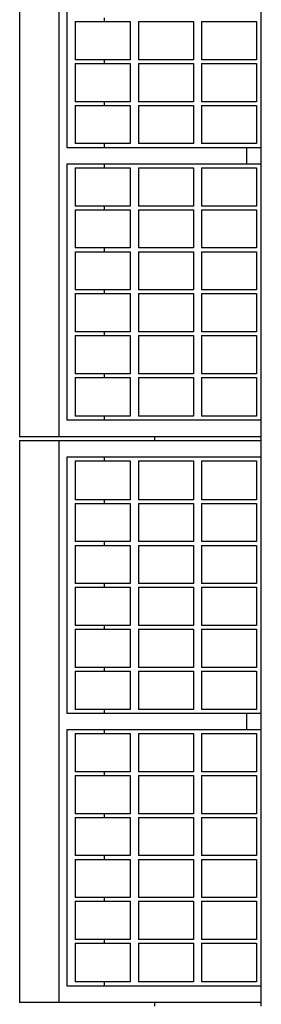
# Model space of a CAD drawing. Header units: inches. Extents: x 0 to 110, y 0 to 85.
# Tile 3 of 7: x 31.45 to 33.4, y 58.8 to 66.73. Entities that reach past the tile are written whole.
import ezdxf

# ---------------------------------------------------------------- set-up
doc = ezdxf.new("R2010")
doc.units = ezdxf.units.IN
doc.header["$LTSCALE"] = 6.05
doc.header["$MEASUREMENT"] = 0
for name, color, linetype in [('518353_WW_518353_22_BL4', 7, 'CONTINUOUS'), ('807_1830_10_1_SOLID1_BL102', 7, 'CONTINUOUS'), ('807_1830_10_1_SOLID1_BL63', 7, 'CONTINUOUS'), ('807_1830_11_1_SOLID1_BL40', 7, 'CONTINUOUS'), ('807_1830_11_1_SOLID1_BL78', 7, 'CONTINUOUS'), ('807_1830_12_1_SOLID1_BL100', 7, 'CONTINUOUS'), ('807_1830_12_1_SOLID1_BL61', 7, 'CONTINUOUS'), ('807_1830_13_1_SOLID1_BL55', 7, 'CONTINUOUS'), ('807_1830_13_1_SOLID1_BL94', 7, 'CONTINUOUS'), ('807_1830_14_1_SOLID1_BL69', 7, 'CONTINUOUS'), ('807_1830_15_1_SOLID1_BL47', 7, 'CONTINUOUS'), ('807_1830_15_1_SOLID1_BL86', 7, 'CONTINUOUS'), ('807_1830_16_1_SOLID1_BL101', 7, 'CONTINUOUS'), ('807_1830_16_1_SOLID1_BL62', 7, 'CONTINUOUS'), ('807_1830_17_1_SOLID1_BL59', 7, 'CONTINUOUS'), ('807_1830_17_1_SOLID1_BL98', 7, 'CONTINUOUS'), ('807_1830_18_1_SOLID1_BL48', 7, 'CONTINUOUS'), ('807_1830_18_1_SOLID1_BL87', 7, 'CONTINUOUS'), ('807_1830_19_1_SOLID1_BL58', 7, 'CONTINUOUS'), ('807_1830_19_1_SOLID1_BL97', 7, 'CONTINUOUS'), ('807_1830_1_1_SOLID1_BL53', 7, 'CONTINUOUS'), ('807_1830_1_1_SOLID1_BL92', 7, 'CONTINUOUS'), ('807_1830_1_SOLID1_BL105', 7, 'CONTINUOUS'), ('807_1830_1_SOLID1_BL64', 7, 'CONTINUOUS'), ('807_1830_20_1_SOLID1_BL70', 7, 'CONTINUOUS'), ('807_1830_21_1_SOLID1_BL75', 7, 'CONTINUOUS'), ('807_1830_22_1_SOLID1_BL39', 7, 'CONTINUOUS'), ('807_1830_22_1_SOLID1_BL77', 7, 'CONTINUOUS'), ('807_1830_23_1_SOLID1_BL56', 7, 'CONTINUOUS'), ('807_1830_23_1_SOLID1_BL95', 7, 'CONTINUOUS'), ('807_1830_24_1_SOLID1_BL68', 7, 'CONTINUOUS'), ('807_1830_25_1_SOLID1_BL107', 7, 'CONTINUOUS'), ('807_1830_25_1_SOLID1_BL66', 7, 'CONTINUOUS'), ('807_1830_26_1_SOLID1_BL106', 7, 'CONTINUOUS'), ('807_1830_26_1_SOLID1_BL65', 7, 'CONTINUOUS'), ('807_1830_27_1_SOLID1_BL42', 7, 'CONTINUOUS'), ('807_1830_27_1_SOLID1_BL80', 7, 'CONTINUOUS'), ('807_1830_28_1_SOLID1_BL54', 7, 'CONTINUOUS'), ('807_1830_28_1_SOLID1_BL93', 7, 'CONTINUOUS'), ('807_1830_29_1_SOLID1_BL73', 7, 'CONTINUOUS'), ('807_1830_2_1_SOLID1_BL50', 7, 'CONTINUOUS'), ('807_1830_2_1_SOLID1_BL89', 7, 'CONTINUOUS'), ('807_1830_30_1_SOLID1_BL43', 7, 'CONTINUOUS'), ('807_1830_30_1_SOLID1_BL81', 7, 'CONTINUOUS'), ('807_1830_31_1_SOLID1_BL60', 7, 'CONTINUOUS'), ('807_1830_31_1_SOLID1_BL99', 7, 'CONTINUOUS'), ('807_1830_32_1_SOLID1_BL44', 7, 'CONTINUOUS'), ('807_1830_32_1_SOLID1_BL82', 7, 'CONTINUOUS'), ('807_1830_33_1_SOLID1_BL74', 7, 'CONTINUOUS'), ('807_1830_34_1_SOLID1_BL46', 7, 'CONTINUOUS'), ('807_1830_34_1_SOLID1_BL85', 7, 'CONTINUOUS'), ('807_1830_35_1_SOLID1_BL52', 7, 'CONTINUOUS'), ('807_1830_35_1_SOLID1_BL91', 7, 'CONTINUOUS'), ('807_1830_36_1_SOLID1_BL41', 7, 'CONTINUOUS'), ('807_1830_36_1_SOLID1_BL79', 7, 'CONTINUOUS'), ('807_1830_3_1_SOLID1_BL45', 7, 'CONTINUOUS'), ('807_1830_3_1_SOLID1_BL83', 7, 'CONTINUOUS'), ('807_1830_4_1_SOLID1_BL67', 7, 'CONTINUOUS'), ('807_1830_5_1_SOLID1_BL49', 7, 'CONTINUOUS'), ('807_1830_5_1_SOLID1_BL88', 7, 'CONTINUOUS'), ('807_1830_6_1_SOLID1_BL71', 7, 'CONTINUOUS'), ('807_1830_7_1_SOLID1_BL72', 7, 'CONTINUOUS'), ('807_1830_8_1_SOLID1_BL57', 7, 'CONTINUOUS'), ('807_1830_8_1_SOLID1_BL96', 7, 'CONTINUOUS'), ('807_1830_9_1_SOLID1_BL51', 7, 'CONTINUOUS'), ('807_1830_9_1_SOLID1_BL90', 7, 'CONTINUOUS')]:
    doc.layers.add(name, color=color, linetype=linetype)

# ---------------------------------------------------------------- blocks, each defined once
blk = doc.blocks.new('518353_WW_518353_22_BL4', base_point=(57.7811, 54.8635))
at = {"layer": '518353_WW_518353_22_BL4', "color": 7, "linetype": 'CONTINUOUS'}
for p, q in [((32.5454, 63.3415), (32.5454, 63.3715)), ((33.4034, 63.3415), (33.4034, 63.3715)), ((32.5454, 58.7815), (32.5454, 58.8115)), ((33.4034, 58.7815), (33.4034, 58.8115))]:
    blk.add_line(p, q, dxfattribs=at)
blk = doc.blocks.new('807_1830_22_1_SOLID1_BL39', base_point=(50.0711, 48.6825))
at = {"layer": '807_1830_22_1_SOLID1_BL39', "color": 7, "linetype": 'CONTINUOUS'}
for p, q in [((31.4534, 63.3415), (33.4034, 63.3415)), ((31.4534, 63.3415), (31.4534, 58.8115)), ((31.7734, 58.8115), (31.7734, 63.3415)), ((33.4034, 58.8115), (33.4034, 63.3415)), ((33.4034, 63.2065), (31.8334, 63.2065)), ((31.8334, 63.2065), (31.8334, 61.144)), ((32.1389, 63.1765), (32.1389, 63.2065)), ((32.1389, 62.834), (32.1389, 62.864)), ((32.1389, 62.496), (32.1389, 62.526)), ((32.1389, 62.158), (32.1389, 62.188)), ((32.1389, 61.82), (32.1389, 61.85)), ((32.1389, 61.482), (32.1389, 61.512)), ((31.8334, 61.144), (33.4034, 61.144)), ((32.1389, 61.144), (32.1389, 61.174)), ((33.2836, 61.144), (33.2836, 61.009)), ((33.4034, 61.009), (31.8334, 61.009)), ((31.8334, 61.009), (31.8334, 58.9465)), ((32.1389, 60.979), (32.1389, 61.009)), ((32.1389, 60.641), (32.1389, 60.671)), ((32.1389, 60.303), (32.1389, 60.333)), ((32.1389, 59.965), (32.1389, 59.995)), ((32.1389, 59.627), (32.1389, 59.657)), ((32.1389, 59.289), (32.1389, 59.319)), ((32.1389, 58.9465), (32.1389, 58.9765)), ((31.8334, 58.9465), (33.4034, 58.9465)), ((33.4034, 58.8115), (31.4534, 58.8115))]:
    blk.add_line(p, q, dxfattribs=at)
blk = doc.blocks.new('807_1830_11_1_SOLID1_BL40', base_point=(48.7791, 46.8298))
at = {"layer": '807_1830_11_1_SOLID1_BL40', "color": 7, "linetype": 'CONTINUOUS'}
for p, q in [((32.9219, 59.289), (33.3649, 59.289)), ((32.9219, 59.289), (32.9219, 58.9765)), ((33.3649, 59.289), (33.3649, 58.9765)), ((33.3649, 58.9765), (32.9219, 58.9765))]:
    blk.add_line(p, q, dxfattribs=at)
blk = doc.blocks.new('807_1830_36_1_SOLID1_BL41', base_point=(32.6334, 59.1328))
at = {"layer": '807_1830_36_1_SOLID1_BL41', "color": 7, "linetype": 'CONTINUOUS'}
for p, q in [((32.4119, 59.289), (32.8549, 59.289)), ((32.4119, 59.289), (32.4119, 58.9765)), ((32.8549, 59.289), (32.8549, 58.9765)), ((32.8549, 58.9765), (32.4119, 58.9765))]:
    blk.add_line(p, q, dxfattribs=at)
blk = doc.blocks.new('807_1830_27_1_SOLID1_BL42', base_point=(32.1234, 59.1328))
at = {"layer": '807_1830_27_1_SOLID1_BL42', "color": 7, "linetype": 'CONTINUOUS'}
for p, q in [((31.9019, 59.289), (32.3449, 59.289)), ((31.9019, 59.289), (31.9019, 58.9765)), ((32.3449, 59.289), (32.3449, 58.9765)), ((32.3449, 58.9765), (31.9019, 58.9765))]:
    blk.add_line(p, q, dxfattribs=at)
blk = doc.blocks.new('807_1830_30_1_SOLID1_BL43', base_point=(48.9481, 46.9988))
at = {"layer": '807_1830_30_1_SOLID1_BL43', "color": 7, "linetype": 'CONTINUOUS'}
for p, q in [((32.9219, 59.627), (33.3649, 59.627)), ((32.9219, 59.627), (32.9219, 59.319)), ((33.3649, 59.627), (33.3649, 59.319)), ((33.3649, 59.319), (32.9219, 59.319))]:
    blk.add_line(p, q, dxfattribs=at)
blk = doc.blocks.new('807_1830_32_1_SOLID1_BL44', base_point=(32.6334, 59.473))
at = {"layer": '807_1830_32_1_SOLID1_BL44', "color": 7, "linetype": 'CONTINUOUS'}
for p, q in [((32.4119, 59.627), (32.8549, 59.627)), ((32.4119, 59.627), (32.4119, 59.319)), ((32.8549, 59.627), (32.8549, 59.319)), ((32.8549, 59.319), (32.4119, 59.319))]:
    blk.add_line(p, q, dxfattribs=at)
blk = doc.blocks.new('807_1830_3_1_SOLID1_BL45', base_point=(32.1234, 59.473))
at = {"layer": '807_1830_3_1_SOLID1_BL45', "color": 7, "linetype": 'CONTINUOUS'}
for p, q in [((31.9019, 59.627), (32.3449, 59.627)), ((31.9019, 59.627), (31.9019, 59.319)), ((32.3449, 59.627), (32.3449, 59.319)), ((32.3449, 59.319), (31.9019, 59.319))]:
    blk.add_line(p, q, dxfattribs=at)
blk = doc.blocks.new('807_1830_34_1_SOLID1_BL46', base_point=(49.1171, 47.1678))
at = {"layer": '807_1830_34_1_SOLID1_BL46', "color": 7, "linetype": 'CONTINUOUS'}
for p, q in [((32.9219, 59.965), (33.3649, 59.965)), ((32.9219, 59.965), (32.9219, 59.657)), ((33.3649, 59.965), (33.3649, 59.657)), ((33.3649, 59.657), (32.9219, 59.657))]:
    blk.add_line(p, q, dxfattribs=at)
blk = doc.blocks.new('807_1830_15_1_SOLID1_BL47', base_point=(32.6334, 59.811))
at = {"layer": '807_1830_15_1_SOLID1_BL47', "color": 7, "linetype": 'CONTINUOUS'}
for p, q in [((32.4119, 59.965), (32.8549, 59.965)), ((32.4119, 59.965), (32.4119, 59.657)), ((32.8549, 59.965), (32.8549, 59.657)), ((32.8549, 59.657), (32.4119, 59.657))]:
    blk.add_line(p, q, dxfattribs=at)
blk = doc.blocks.new('807_1830_18_1_SOLID1_BL48', base_point=(32.1234, 59.811))
at = {"layer": '807_1830_18_1_SOLID1_BL48', "color": 7, "linetype": 'CONTINUOUS'}
for p, q in [((31.9019, 59.965), (32.3449, 59.965)), ((31.9019, 59.965), (31.9019, 59.657)), ((32.3449, 59.965), (32.3449, 59.657)), ((32.3449, 59.657), (31.9019, 59.657))]:
    blk.add_line(p, q, dxfattribs=at)
blk = doc.blocks.new('807_1830_5_1_SOLID1_BL49', base_point=(49.2861, 47.3368))
at = {"layer": '807_1830_5_1_SOLID1_BL49', "color": 7, "linetype": 'CONTINUOUS'}
for p, q in [((32.9219, 60.303), (33.3649, 60.303)), ((32.9219, 60.303), (32.9219, 59.995)), ((33.3649, 60.303), (33.3649, 59.995)), ((33.3649, 59.995), (32.9219, 59.995))]:
    blk.add_line(p, q, dxfattribs=at)
blk = doc.blocks.new('807_1830_2_1_SOLID1_BL50', base_point=(32.6334, 60.149))
at = {"layer": '807_1830_2_1_SOLID1_BL50', "color": 7, "linetype": 'CONTINUOUS'}
for p, q in [((32.4119, 60.303), (32.8549, 60.303)), ((32.4119, 60.303), (32.4119, 59.995)), ((32.8549, 60.303), (32.8549, 59.995)), ((32.8549, 59.995), (32.4119, 59.995))]:
    blk.add_line(p, q, dxfattribs=at)
blk = doc.blocks.new('807_1830_9_1_SOLID1_BL51', base_point=(32.1234, 60.149))
at = {"layer": '807_1830_9_1_SOLID1_BL51', "color": 7, "linetype": 'CONTINUOUS'}
for p, q in [((31.9019, 60.303), (32.3449, 60.303)), ((31.9019, 60.303), (31.9019, 59.995)), ((32.3449, 60.303), (32.3449, 59.995)), ((32.3449, 59.995), (31.9019, 59.995))]:
    blk.add_line(p, q, dxfattribs=at)
blk = doc.blocks.new('807_1830_35_1_SOLID1_BL52', base_point=(49.4551, 47.5058))
at = {"layer": '807_1830_35_1_SOLID1_BL52', "color": 7, "linetype": 'CONTINUOUS'}
for p, q in [((32.9219, 60.641), (33.3649, 60.641)), ((32.9219, 60.641), (32.9219, 60.333)), ((33.3649, 60.641), (33.3649, 60.333)), ((33.3649, 60.333), (32.9219, 60.333))]:
    blk.add_line(p, q, dxfattribs=at)
blk = doc.blocks.new('807_1830_1_1_SOLID1_BL53', base_point=(32.6334, 60.487))
at = {"layer": '807_1830_1_1_SOLID1_BL53', "color": 7, "linetype": 'CONTINUOUS'}
for p, q in [((32.4119, 60.641), (32.8549, 60.641)), ((32.4119, 60.641), (32.4119, 60.333)), ((32.8549, 60.641), (32.8549, 60.333)), ((32.8549, 60.333), (32.4119, 60.333))]:
    blk.add_line(p, q, dxfattribs=at)
blk = doc.blocks.new('807_1830_28_1_SOLID1_BL54', base_point=(32.1234, 60.487))
at = {"layer": '807_1830_28_1_SOLID1_BL54', "color": 7, "linetype": 'CONTINUOUS'}
for p, q in [((31.9019, 60.641), (32.3449, 60.641)), ((31.9019, 60.641), (31.9019, 60.333)), ((32.3449, 60.641), (32.3449, 60.333)), ((32.3449, 60.333), (31.9019, 60.333))]:
    blk.add_line(p, q, dxfattribs=at)
blk = doc.blocks.new('807_1830_13_1_SOLID1_BL55', base_point=(49.6241, 47.6748))
at = {"layer": '807_1830_13_1_SOLID1_BL55', "color": 7, "linetype": 'CONTINUOUS'}
for p, q in [((32.9219, 60.979), (33.3649, 60.979)), ((32.9219, 60.979), (32.9219, 60.671)), ((33.3649, 60.979), (33.3649, 60.671)), ((33.3649, 60.671), (32.9219, 60.671))]:
    blk.add_line(p, q, dxfattribs=at)
blk = doc.blocks.new('807_1830_23_1_SOLID1_BL56', base_point=(32.6334, 60.825))
at = {"layer": '807_1830_23_1_SOLID1_BL56', "color": 7, "linetype": 'CONTINUOUS'}
for p, q in [((32.4119, 60.979), (32.8549, 60.979)), ((32.4119, 60.979), (32.4119, 60.671)), ((32.8549, 60.979), (32.8549, 60.671)), ((32.8549, 60.671), (32.4119, 60.671))]:
    blk.add_line(p, q, dxfattribs=at)
blk = doc.blocks.new('807_1830_8_1_SOLID1_BL57', base_point=(32.1234, 60.825))
at = {"layer": '807_1830_8_1_SOLID1_BL57', "color": 7, "linetype": 'CONTINUOUS'}
for p, q in [((31.9019, 60.979), (32.3449, 60.979)), ((31.9019, 60.979), (31.9019, 60.671)), ((32.3449, 60.979), (32.3449, 60.671)), ((32.3449, 60.671), (31.9019, 60.671))]:
    blk.add_line(p, q, dxfattribs=at)
blk = doc.blocks.new('807_1830_19_1_SOLID1_BL58', base_point=(49.8756, 47.9263))
at = {"layer": '807_1830_19_1_SOLID1_BL58', "color": 7, "linetype": 'CONTINUOUS'}
for p, q in [((32.9219, 61.482), (33.3649, 61.482)), ((32.9219, 61.482), (32.9219, 61.174)), ((33.3649, 61.482), (33.3649, 61.174)), ((33.3649, 61.174), (32.9219, 61.174))]:
    blk.add_line(p, q, dxfattribs=at)
blk = doc.blocks.new('807_1830_17_1_SOLID1_BL59', base_point=(32.6334, 61.328))
at = {"layer": '807_1830_17_1_SOLID1_BL59', "color": 7, "linetype": 'CONTINUOUS'}
for p, q in [((32.4119, 61.482), (32.8549, 61.482)), ((32.4119, 61.482), (32.4119, 61.174)), ((32.8549, 61.482), (32.8549, 61.174)), ((32.8549, 61.174), (32.4119, 61.174))]:
    blk.add_line(p, q, dxfattribs=at)
blk = doc.blocks.new('807_1830_31_1_SOLID1_BL60', base_point=(32.1234, 61.328))
at = {"layer": '807_1830_31_1_SOLID1_BL60', "color": 7, "linetype": 'CONTINUOUS'}
for p, q in [((31.9019, 61.482), (32.3449, 61.482)), ((31.9019, 61.482), (31.9019, 61.174)), ((32.3449, 61.482), (32.3449, 61.174)), ((32.3449, 61.174), (31.9019, 61.174))]:
    blk.add_line(p, q, dxfattribs=at)
blk = doc.blocks.new('807_1830_12_1_SOLID1_BL61', base_point=(50.0446, 48.0953))
at = {"layer": '807_1830_12_1_SOLID1_BL61', "color": 7, "linetype": 'CONTINUOUS'}
for p, q in [((32.9219, 61.82), (33.3649, 61.82)), ((32.9219, 61.82), (32.9219, 61.512)), ((33.3649, 61.82), (33.3649, 61.512)), ((33.3649, 61.512), (32.9219, 61.512))]:
    blk.add_line(p, q, dxfattribs=at)
blk = doc.blocks.new('807_1830_16_1_SOLID1_BL62', base_point=(32.6334, 61.666))
at = {"layer": '807_1830_16_1_SOLID1_BL62', "color": 7, "linetype": 'CONTINUOUS'}
for p, q in [((32.4119, 61.82), (32.8549, 61.82)), ((32.4119, 61.82), (32.4119, 61.512)), ((32.8549, 61.82), (32.8549, 61.512)), ((32.8549, 61.512), (32.4119, 61.512))]:
    blk.add_line(p, q, dxfattribs=at)
blk = doc.blocks.new('807_1830_10_1_SOLID1_BL63', base_point=(32.1234, 61.666))
at = {"layer": '807_1830_10_1_SOLID1_BL63', "color": 7, "linetype": 'CONTINUOUS'}
for p, q in [((31.9019, 61.82), (32.3449, 61.82)), ((31.9019, 61.82), (31.9019, 61.512)), ((32.3449, 61.82), (32.3449, 61.512)), ((32.3449, 61.512), (31.9019, 61.512))]:
    blk.add_line(p, q, dxfattribs=at)
blk = doc.blocks.new('807_1830_1_SOLID1_BL64', base_point=(50.2136, 48.2643))
at = {"layer": '807_1830_1_SOLID1_BL64', "color": 7, "linetype": 'CONTINUOUS'}
for p, q in [((32.9219, 62.158), (33.3649, 62.158)), ((32.9219, 62.158), (32.9219, 61.85)), ((33.3649, 62.158), (33.3649, 61.85)), ((33.3649, 61.85), (32.9219, 61.85))]:
    blk.add_line(p, q, dxfattribs=at)
blk = doc.blocks.new('807_1830_26_1_SOLID1_BL65', base_point=(32.6334, 62.004))
at = {"layer": '807_1830_26_1_SOLID1_BL65', "color": 7, "linetype": 'CONTINUOUS'}
for p, q in [((32.4119, 62.158), (32.8549, 62.158)), ((32.4119, 62.158), (32.4119, 61.85)), ((32.8549, 62.158), (32.8549, 61.85)), ((32.8549, 61.85), (32.4119, 61.85))]:
    blk.add_line(p, q, dxfattribs=at)
blk = doc.blocks.new('807_1830_25_1_SOLID1_BL66', base_point=(32.1234, 62.004))
at = {"layer": '807_1830_25_1_SOLID1_BL66', "color": 7, "linetype": 'CONTINUOUS'}
for p, q in [((31.9019, 62.158), (32.3449, 62.158)), ((31.9019, 62.158), (31.9019, 61.85)), ((32.3449, 62.158), (32.3449, 61.85)), ((32.3449, 61.85), (31.9019, 61.85))]:
    blk.add_line(p, q, dxfattribs=at)
blk = doc.blocks.new('807_1830_4_1_SOLID1_BL67', base_point=(50.3826, 48.4333))
at = {"layer": '807_1830_4_1_SOLID1_BL67', "color": 7, "linetype": 'CONTINUOUS'}
for p, q in [((32.9219, 62.496), (33.3649, 62.496)), ((32.9219, 62.496), (32.9219, 62.188)), ((33.3649, 62.496), (33.3649, 62.188)), ((33.3649, 62.188), (32.9219, 62.188))]:
    blk.add_line(p, q, dxfattribs=at)
blk = doc.blocks.new('807_1830_24_1_SOLID1_BL68', base_point=(32.6334, 62.342))
at = {"layer": '807_1830_24_1_SOLID1_BL68', "color": 7, "linetype": 'CONTINUOUS'}
for p, q in [((32.4119, 62.496), (32.8549, 62.496)), ((32.4119, 62.496), (32.4119, 62.188)), ((32.8549, 62.496), (32.8549, 62.188)), ((32.8549, 62.188), (32.4119, 62.188))]:
    blk.add_line(p, q, dxfattribs=at)
blk = doc.blocks.new('807_1830_14_1_SOLID1_BL69', base_point=(32.1234, 62.342))
at = {"layer": '807_1830_14_1_SOLID1_BL69', "color": 7, "linetype": 'CONTINUOUS'}
for p, q in [((31.9019, 62.496), (32.3449, 62.496)), ((31.9019, 62.496), (31.9019, 62.188)), ((32.3449, 62.496), (32.3449, 62.188)), ((32.3449, 62.188), (31.9019, 62.188))]:
    blk.add_line(p, q, dxfattribs=at)
blk = doc.blocks.new('807_1830_20_1_SOLID1_BL70', base_point=(50.5516, 48.6023))
at = {"layer": '807_1830_20_1_SOLID1_BL70', "color": 7, "linetype": 'CONTINUOUS'}
for p, q in [((32.9219, 62.834), (33.3649, 62.834)), ((32.9219, 62.834), (32.9219, 62.526)), ((33.3649, 62.834), (33.3649, 62.526)), ((33.3649, 62.526), (32.9219, 62.526))]:
    blk.add_line(p, q, dxfattribs=at)
blk = doc.blocks.new('807_1830_6_1_SOLID1_BL71', base_point=(32.6334, 62.68))
at = {"layer": '807_1830_6_1_SOLID1_BL71', "color": 7, "linetype": 'CONTINUOUS'}
for p, q in [((32.4119, 62.834), (32.8549, 62.834)), ((32.4119, 62.834), (32.4119, 62.526)), ((32.8549, 62.834), (32.8549, 62.526)), ((32.8549, 62.526), (32.4119, 62.526))]:
    blk.add_line(p, q, dxfattribs=at)
blk = doc.blocks.new('807_1830_7_1_SOLID1_BL72', base_point=(32.1234, 62.68))
at = {"layer": '807_1830_7_1_SOLID1_BL72', "color": 7, "linetype": 'CONTINUOUS'}
for p, q in [((31.9019, 62.834), (32.3449, 62.834)), ((31.9019, 62.834), (31.9019, 62.526)), ((32.3449, 62.834), (32.3449, 62.526)), ((32.3449, 62.526), (31.9019, 62.526))]:
    blk.add_line(p, q, dxfattribs=at)
blk = doc.blocks.new('807_1830_29_1_SOLID1_BL73', base_point=(50.7228, 48.7735))
at = {"layer": '807_1830_29_1_SOLID1_BL73', "color": 7, "linetype": 'CONTINUOUS'}
for p, q in [((32.9219, 63.1765), (33.3649, 63.1765)), ((32.9219, 63.1765), (32.9219, 62.864)), ((33.3649, 63.1765), (33.3649, 62.864)), ((33.3649, 62.864), (32.9219, 62.864))]:
    blk.add_line(p, q, dxfattribs=at)
blk = doc.blocks.new('807_1830_33_1_SOLID1_BL74', base_point=(32.6334, 63.0203))
at = {"layer": '807_1830_33_1_SOLID1_BL74', "color": 7, "linetype": 'CONTINUOUS'}
for p, q in [((32.4119, 63.1765), (32.8549, 63.1765)), ((32.4119, 63.1765), (32.4119, 62.864)), ((32.8549, 63.1765), (32.8549, 62.864)), ((32.8549, 62.864), (32.4119, 62.864))]:
    blk.add_line(p, q, dxfattribs=at)
blk = doc.blocks.new('807_1830_21_1_SOLID1_BL75', base_point=(32.1234, 63.0203))
at = {"layer": '807_1830_21_1_SOLID1_BL75', "color": 7, "linetype": 'CONTINUOUS'}
for p, q in [((31.9019, 63.1765), (32.3449, 63.1765)), ((31.9019, 63.1765), (31.9019, 62.864)), ((32.3449, 63.1765), (32.3449, 62.864)), ((32.3449, 62.864), (31.9019, 62.864))]:
    blk.add_line(p, q, dxfattribs=at)
blk = doc.blocks.new('807_1830_22_1_SOLID1_BL77', base_point=(52.3511, 50.9625))
at = {"layer": '807_1830_22_1_SOLID1_BL77', "color": 7, "linetype": 'CONTINUOUS'}
for p, q in [((31.4534, 67.9015), (31.4534, 63.3715)), ((31.7734, 63.3715), (31.7734, 67.9015)), ((33.4034, 63.3715), (33.4034, 67.9015)), ((31.8334, 67.7665), (31.8334, 65.704)), ((32.1389, 66.718), (32.1389, 66.748)), ((32.1389, 66.38), (32.1389, 66.41)), ((32.1389, 66.042), (32.1389, 66.072)), ((32.1389, 65.704), (32.1389, 65.734)), ((31.8334, 65.704), (33.4034, 65.704)), ((33.2836, 65.704), (33.2836, 65.569)), ((33.4034, 65.569), (31.8334, 65.569)), ((31.8334, 65.569), (31.8334, 63.5065)), ((32.1389, 65.539), (32.1389, 65.569)), ((32.1389, 65.201), (32.1389, 65.231)), ((32.1389, 64.863), (32.1389, 64.893)), ((32.1389, 64.525), (32.1389, 64.555)), ((32.1389, 64.187), (32.1389, 64.217)), ((32.1389, 63.849), (32.1389, 63.879)), ((31.8334, 63.5065), (33.4034, 63.5065)), ((32.1389, 63.5065), (32.1389, 63.5365)), ((33.4034, 63.3715), (31.4534, 63.3715))]:
    blk.add_line(p, q, dxfattribs=at)
blk = doc.blocks.new('807_1830_11_1_SOLID1_BL78', base_point=(51.0591, 49.1098))
at = {"layer": '807_1830_11_1_SOLID1_BL78', "color": 7, "linetype": 'CONTINUOUS'}
for p, q in [((32.9219, 63.849), (33.3649, 63.849)), ((32.9219, 63.849), (32.9219, 63.5365)), ((33.3649, 63.849), (33.3649, 63.5365)), ((33.3649, 63.5365), (32.9219, 63.5365))]:
    blk.add_line(p, q, dxfattribs=at)
blk = doc.blocks.new('807_1830_36_1_SOLID1_BL79', base_point=(32.6334, 63.6928))
at = {"layer": '807_1830_36_1_SOLID1_BL79', "color": 7, "linetype": 'CONTINUOUS'}
for p, q in [((32.4119, 63.849), (32.8549, 63.849)), ((32.4119, 63.849), (32.4119, 63.5365)), ((32.8549, 63.849), (32.8549, 63.5365)), ((32.8549, 63.5365), (32.4119, 63.5365))]:
    blk.add_line(p, q, dxfattribs=at)
blk = doc.blocks.new('807_1830_27_1_SOLID1_BL80', base_point=(32.1234, 63.6928))
at = {"layer": '807_1830_27_1_SOLID1_BL80', "color": 7, "linetype": 'CONTINUOUS'}
for p, q in [((31.9019, 63.849), (32.3449, 63.849)), ((31.9019, 63.849), (31.9019, 63.5365)), ((32.3449, 63.849), (32.3449, 63.5365)), ((32.3449, 63.5365), (31.9019, 63.5365))]:
    blk.add_line(p, q, dxfattribs=at)
blk = doc.blocks.new('807_1830_30_1_SOLID1_BL81', base_point=(51.2281, 49.2788))
at = {"layer": '807_1830_30_1_SOLID1_BL81', "color": 7, "linetype": 'CONTINUOUS'}
for p, q in [((32.9219, 64.187), (33.3649, 64.187)), ((32.9219, 64.187), (32.9219, 63.879)), ((33.3649, 64.187), (33.3649, 63.879)), ((33.3649, 63.879), (32.9219, 63.879))]:
    blk.add_line(p, q, dxfattribs=at)
blk = doc.blocks.new('807_1830_32_1_SOLID1_BL82', base_point=(32.6334, 64.033))
at = {"layer": '807_1830_32_1_SOLID1_BL82', "color": 7, "linetype": 'CONTINUOUS'}
for p, q in [((32.4119, 64.187), (32.8549, 64.187)), ((32.4119, 64.187), (32.4119, 63.879)), ((32.8549, 64.187), (32.8549, 63.879)), ((32.8549, 63.879), (32.4119, 63.879))]:
    blk.add_line(p, q, dxfattribs=at)
blk = doc.blocks.new('807_1830_3_1_SOLID1_BL83', base_point=(32.1234, 64.033))
at = {"layer": '807_1830_3_1_SOLID1_BL83', "color": 7, "linetype": 'CONTINUOUS'}
for p, q in [((31.9019, 64.187), (32.3449, 64.187)), ((31.9019, 64.187), (31.9019, 63.879)), ((32.3449, 64.187), (32.3449, 63.879)), ((32.3449, 63.879), (31.9019, 63.879))]:
    blk.add_line(p, q, dxfattribs=at)
blk = doc.blocks.new('807_1830_34_1_SOLID1_BL85', base_point=(51.3971, 49.4478))
at = {"layer": '807_1830_34_1_SOLID1_BL85', "color": 7, "linetype": 'CONTINUOUS'}
for p, q in [((32.9219, 64.525), (33.3649, 64.525)), ((32.9219, 64.525), (32.9219, 64.217)), ((33.3649, 64.525), (33.3649, 64.217)), ((33.3649, 64.217), (32.9219, 64.217))]:
    blk.add_line(p, q, dxfattribs=at)
blk = doc.blocks.new('807_1830_15_1_SOLID1_BL86', base_point=(32.6334, 64.371))
at = {"layer": '807_1830_15_1_SOLID1_BL86', "color": 7, "linetype": 'CONTINUOUS'}
for p, q in [((32.4119, 64.525), (32.8549, 64.525)), ((32.4119, 64.525), (32.4119, 64.217)), ((32.8549, 64.525), (32.8549, 64.217)), ((32.8549, 64.217), (32.4119, 64.217))]:
    blk.add_line(p, q, dxfattribs=at)
blk = doc.blocks.new('807_1830_18_1_SOLID1_BL87', base_point=(32.1234, 64.371))
at = {"layer": '807_1830_18_1_SOLID1_BL87', "color": 7, "linetype": 'CONTINUOUS'}
for p, q in [((31.9019, 64.525), (32.3449, 64.525)), ((31.9019, 64.525), (31.9019, 64.217)), ((32.3449, 64.525), (32.3449, 64.217)), ((32.3449, 64.217), (31.9019, 64.217))]:
    blk.add_line(p, q, dxfattribs=at)
blk = doc.blocks.new('807_1830_5_1_SOLID1_BL88', base_point=(51.5661, 49.6168))
at = {"layer": '807_1830_5_1_SOLID1_BL88', "color": 7, "linetype": 'CONTINUOUS'}
for p, q in [((32.9219, 64.863), (33.3649, 64.863)), ((32.9219, 64.863), (32.9219, 64.555)), ((33.3649, 64.863), (33.3649, 64.555)), ((33.3649, 64.555), (32.9219, 64.555))]:
    blk.add_line(p, q, dxfattribs=at)
blk = doc.blocks.new('807_1830_2_1_SOLID1_BL89', base_point=(32.6334, 64.709))
at = {"layer": '807_1830_2_1_SOLID1_BL89', "color": 7, "linetype": 'CONTINUOUS'}
for p, q in [((32.4119, 64.863), (32.8549, 64.863)), ((32.4119, 64.863), (32.4119, 64.555)), ((32.8549, 64.863), (32.8549, 64.555)), ((32.8549, 64.555), (32.4119, 64.555))]:
    blk.add_line(p, q, dxfattribs=at)
blk = doc.blocks.new('807_1830_9_1_SOLID1_BL90', base_point=(32.1234, 64.709))
at = {"layer": '807_1830_9_1_SOLID1_BL90', "color": 7, "linetype": 'CONTINUOUS'}
for p, q in [((31.9019, 64.863), (32.3449, 64.863)), ((31.9019, 64.863), (31.9019, 64.555)), ((32.3449, 64.863), (32.3449, 64.555)), ((32.3449, 64.555), (31.9019, 64.555))]:
    blk.add_line(p, q, dxfattribs=at)
blk = doc.blocks.new('807_1830_35_1_SOLID1_BL91', base_point=(51.7351, 49.7858))
at = {"layer": '807_1830_35_1_SOLID1_BL91', "color": 7, "linetype": 'CONTINUOUS'}
for p, q in [((32.9219, 65.201), (33.3649, 65.201)), ((32.9219, 65.201), (32.9219, 64.893)), ((33.3649, 65.201), (33.3649, 64.893)), ((33.3649, 64.893), (32.9219, 64.893))]:
    blk.add_line(p, q, dxfattribs=at)
blk = doc.blocks.new('807_1830_1_1_SOLID1_BL92', base_point=(32.6334, 65.047))
at = {"layer": '807_1830_1_1_SOLID1_BL92', "color": 7, "linetype": 'CONTINUOUS'}
for p, q in [((32.4119, 65.201), (32.8549, 65.201)), ((32.4119, 65.201), (32.4119, 64.893)), ((32.8549, 65.201), (32.8549, 64.893)), ((32.8549, 64.893), (32.4119, 64.893))]:
    blk.add_line(p, q, dxfattribs=at)
blk = doc.blocks.new('807_1830_28_1_SOLID1_BL93', base_point=(32.1234, 65.047))
at = {"layer": '807_1830_28_1_SOLID1_BL93', "color": 7, "linetype": 'CONTINUOUS'}
for p, q in [((31.9019, 65.201), (32.3449, 65.201)), ((31.9019, 65.201), (31.9019, 64.893)), ((32.3449, 65.201), (32.3449, 64.893)), ((32.3449, 64.893), (31.9019, 64.893))]:
    blk.add_line(p, q, dxfattribs=at)
blk = doc.blocks.new('807_1830_13_1_SOLID1_BL94', base_point=(51.9041, 49.9548))
at = {"layer": '807_1830_13_1_SOLID1_BL94', "color": 7, "linetype": 'CONTINUOUS'}
for p, q in [((32.9219, 65.539), (33.3649, 65.539)), ((32.9219, 65.539), (32.9219, 65.231)), ((33.3649, 65.539), (33.3649, 65.231)), ((33.3649, 65.231), (32.9219, 65.231))]:
    blk.add_line(p, q, dxfattribs=at)
blk = doc.blocks.new('807_1830_23_1_SOLID1_BL95', base_point=(32.6334, 65.385))
at = {"layer": '807_1830_23_1_SOLID1_BL95', "color": 7, "linetype": 'CONTINUOUS'}
for p, q in [((32.4119, 65.539), (32.8549, 65.539)), ((32.4119, 65.539), (32.4119, 65.231)), ((32.8549, 65.539), (32.8549, 65.231)), ((32.8549, 65.231), (32.4119, 65.231))]:
    blk.add_line(p, q, dxfattribs=at)
blk = doc.blocks.new('807_1830_8_1_SOLID1_BL96', base_point=(32.1234, 65.385))
at = {"layer": '807_1830_8_1_SOLID1_BL96', "color": 7, "linetype": 'CONTINUOUS'}
for p, q in [((31.9019, 65.539), (32.3449, 65.539)), ((31.9019, 65.539), (31.9019, 65.231)), ((32.3449, 65.539), (32.3449, 65.231)), ((32.3449, 65.231), (31.9019, 65.231))]:
    blk.add_line(p, q, dxfattribs=at)
blk = doc.blocks.new('807_1830_19_1_SOLID1_BL97', base_point=(52.1556, 50.2063))
at = {"layer": '807_1830_19_1_SOLID1_BL97', "color": 7, "linetype": 'CONTINUOUS'}
for p, q in [((32.9219, 66.042), (33.3649, 66.042)), ((32.9219, 66.042), (32.9219, 65.734)), ((33.3649, 66.042), (33.3649, 65.734)), ((33.3649, 65.734), (32.9219, 65.734))]:
    blk.add_line(p, q, dxfattribs=at)
blk = doc.blocks.new('807_1830_17_1_SOLID1_BL98', base_point=(32.6334, 65.888))
at = {"layer": '807_1830_17_1_SOLID1_BL98', "color": 7, "linetype": 'CONTINUOUS'}
for p, q in [((32.4119, 66.042), (32.8549, 66.042)), ((32.4119, 66.042), (32.4119, 65.734)), ((32.8549, 66.042), (32.8549, 65.734)), ((32.8549, 65.734), (32.4119, 65.734))]:
    blk.add_line(p, q, dxfattribs=at)
blk = doc.blocks.new('807_1830_31_1_SOLID1_BL99', base_point=(32.1234, 65.888))
at = {"layer": '807_1830_31_1_SOLID1_BL99', "color": 7, "linetype": 'CONTINUOUS'}
for p, q in [((31.9019, 66.042), (32.3449, 66.042)), ((31.9019, 66.042), (31.9019, 65.734)), ((32.3449, 66.042), (32.3449, 65.734)), ((32.3449, 65.734), (31.9019, 65.734))]:
    blk.add_line(p, q, dxfattribs=at)
blk = doc.blocks.new('807_1830_12_1_SOLID1_BL100', base_point=(52.3246, 50.3753))
at = {"layer": '807_1830_12_1_SOLID1_BL100', "color": 7, "linetype": 'CONTINUOUS'}
for p, q in [((32.9219, 66.38), (33.3649, 66.38)), ((32.9219, 66.38), (32.9219, 66.072)), ((33.3649, 66.38), (33.3649, 66.072)), ((33.3649, 66.072), (32.9219, 66.072))]:
    blk.add_line(p, q, dxfattribs=at)
blk = doc.blocks.new('807_1830_16_1_SOLID1_BL101', base_point=(32.6334, 66.226))
at = {"layer": '807_1830_16_1_SOLID1_BL101', "color": 7, "linetype": 'CONTINUOUS'}
for p, q in [((32.4119, 66.38), (32.8549, 66.38)), ((32.4119, 66.38), (32.4119, 66.072)), ((32.8549, 66.38), (32.8549, 66.072)), ((32.8549, 66.072), (32.4119, 66.072))]:
    blk.add_line(p, q, dxfattribs=at)
blk = doc.blocks.new('807_1830_10_1_SOLID1_BL102', base_point=(32.1234, 66.226))
at = {"layer": '807_1830_10_1_SOLID1_BL102', "color": 7, "linetype": 'CONTINUOUS'}
for p, q in [((31.9019, 66.38), (32.3449, 66.38)), ((31.9019, 66.38), (31.9019, 66.072)), ((32.3449, 66.38), (32.3449, 66.072)), ((32.3449, 66.072), (31.9019, 66.072))]:
    blk.add_line(p, q, dxfattribs=at)
blk = doc.blocks.new('807_1830_1_SOLID1_BL105', base_point=(52.4936, 50.5443))
at = {"layer": '807_1830_1_SOLID1_BL105', "color": 7, "linetype": 'CONTINUOUS'}
for p, q in [((32.9219, 66.718), (33.3649, 66.718)), ((32.9219, 66.718), (32.9219, 66.41)), ((33.3649, 66.718), (33.3649, 66.41)), ((33.3649, 66.41), (32.9219, 66.41))]:
    blk.add_line(p, q, dxfattribs=at)
blk = doc.blocks.new('807_1830_26_1_SOLID1_BL106', base_point=(32.6334, 66.564))
at = {"layer": '807_1830_26_1_SOLID1_BL106', "color": 7, "linetype": 'CONTINUOUS'}
for p, q in [((32.4119, 66.718), (32.8549, 66.718)), ((32.4119, 66.718), (32.4119, 66.41)), ((32.8549, 66.718), (32.8549, 66.41)), ((32.8549, 66.41), (32.4119, 66.41))]:
    blk.add_line(p, q, dxfattribs=at)
blk = doc.blocks.new('807_1830_25_1_SOLID1_BL107', base_point=(32.1234, 66.564))
at = {"layer": '807_1830_25_1_SOLID1_BL107', "color": 7, "linetype": 'CONTINUOUS'}
for p, q in [((31.9019, 66.718), (32.3449, 66.718)), ((31.9019, 66.718), (31.9019, 66.41)), ((32.3449, 66.718), (32.3449, 66.41)), ((32.3449, 66.41), (31.9019, 66.41))]:
    blk.add_line(p, q, dxfattribs=at)

msp = doc.modelspace()

# ---------------------------------------------------------------- block references
at = {"layer": '518353_WW_518353_22_BL4'}
msp.add_blockref('518353_WW_518353_22_BL4', (57.7811, 54.8635), dxfattribs=at)
at = {"layer": '807_1830_10_1_SOLID1_BL102'}
msp.add_blockref('807_1830_10_1_SOLID1_BL102', (32.1234, 66.226), dxfattribs=at)
at = {"layer": '807_1830_10_1_SOLID1_BL63'}
msp.add_blockref('807_1830_10_1_SOLID1_BL63', (32.1234, 61.666), dxfattribs=at)
at = {"layer": '807_1830_11_1_SOLID1_BL40'}
msp.add_blockref('807_1830_11_1_SOLID1_BL40', (48.7791, 46.8298), dxfattribs=at)
at = {"layer": '807_1830_11_1_SOLID1_BL78'}
msp.add_blockref('807_1830_11_1_SOLID1_BL78', (51.0591, 49.1098), dxfattribs=at)
at = {"layer": '807_1830_12_1_SOLID1_BL100'}
msp.add_blockref('807_1830_12_1_SOLID1_BL100', (52.3246, 50.3753), dxfattribs=at)
at = {"layer": '807_1830_12_1_SOLID1_BL61'}
msp.add_blockref('807_1830_12_1_SOLID1_BL61', (50.0446, 48.0953), dxfattribs=at)
at = {"layer": '807_1830_13_1_SOLID1_BL55'}
msp.add_blockref('807_1830_13_1_SOLID1_BL55', (49.6241, 47.6748), dxfattribs=at)
at = {"layer": '807_1830_13_1_SOLID1_BL94'}
msp.add_blockref('807_1830_13_1_SOLID1_BL94', (51.9041, 49.9548), dxfattribs=at)
at = {"layer": '807_1830_14_1_SOLID1_BL69'}
msp.add_blockref('807_1830_14_1_SOLID1_BL69', (32.1234, 62.342), dxfattribs=at)
at = {"layer": '807_1830_15_1_SOLID1_BL47'}
msp.add_blockref('807_1830_15_1_SOLID1_BL47', (32.6334, 59.811), dxfattribs=at)
at = {"layer": '807_1830_15_1_SOLID1_BL86'}
msp.add_blockref('807_1830_15_1_SOLID1_BL86', (32.6334, 64.371), dxfattribs=at)
at = {"layer": '807_1830_16_1_SOLID1_BL101'}
msp.add_blockref('807_1830_16_1_SOLID1_BL101', (32.6334, 66.226), dxfattribs=at)
at = {"layer": '807_1830_16_1_SOLID1_BL62'}
msp.add_blockref('807_1830_16_1_SOLID1_BL62', (32.6334, 61.666), dxfattribs=at)
at = {"layer": '807_1830_17_1_SOLID1_BL59'}
msp.add_blockref('807_1830_17_1_SOLID1_BL59', (32.6334, 61.328), dxfattribs=at)
at = {"layer": '807_1830_17_1_SOLID1_BL98'}
msp.add_blockref('807_1830_17_1_SOLID1_BL98', (32.6334, 65.888), dxfattribs=at)
at = {"layer": '807_1830_18_1_SOLID1_BL48'}
msp.add_blockref('807_1830_18_1_SOLID1_BL48', (32.1234, 59.811), dxfattribs=at)
at = {"layer": '807_1830_18_1_SOLID1_BL87'}
msp.add_blockref('807_1830_18_1_SOLID1_BL87', (32.1234, 64.371), dxfattribs=at)
at = {"layer": '807_1830_19_1_SOLID1_BL58'}
msp.add_blockref('807_1830_19_1_SOLID1_BL58', (49.8756, 47.9263), dxfattribs=at)
at = {"layer": '807_1830_19_1_SOLID1_BL97'}
msp.add_blockref('807_1830_19_1_SOLID1_BL97', (52.1556, 50.2063), dxfattribs=at)
at = {"layer": '807_1830_1_1_SOLID1_BL53'}
msp.add_blockref('807_1830_1_1_SOLID1_BL53', (32.6334, 60.487), dxfattribs=at)
at = {"layer": '807_1830_1_1_SOLID1_BL92'}
msp.add_blockref('807_1830_1_1_SOLID1_BL92', (32.6334, 65.047), dxfattribs=at)
at = {"layer": '807_1830_1_SOLID1_BL105'}
msp.add_blockref('807_1830_1_SOLID1_BL105', (52.4936, 50.5443), dxfattribs=at)
at = {"layer": '807_1830_1_SOLID1_BL64'}
msp.add_blockref('807_1830_1_SOLID1_BL64', (50.2136, 48.2643), dxfattribs=at)
at = {"layer": '807_1830_20_1_SOLID1_BL70'}
msp.add_blockref('807_1830_20_1_SOLID1_BL70', (50.5516, 48.6023), dxfattribs=at)
at = {"layer": '807_1830_21_1_SOLID1_BL75'}
msp.add_blockref('807_1830_21_1_SOLID1_BL75', (32.1234, 63.0203), dxfattribs=at)
at = {"layer": '807_1830_22_1_SOLID1_BL39'}
msp.add_blockref('807_1830_22_1_SOLID1_BL39', (50.0711, 48.6825), dxfattribs=at)
at = {"layer": '807_1830_22_1_SOLID1_BL77'}
msp.add_blockref('807_1830_22_1_SOLID1_BL77', (52.3511, 50.9625), dxfattribs=at)
at = {"layer": '807_1830_23_1_SOLID1_BL56'}
msp.add_blockref('807_1830_23_1_SOLID1_BL56', (32.6334, 60.825), dxfattribs=at)
at = {"layer": '807_1830_23_1_SOLID1_BL95'}
msp.add_blockref('807_1830_23_1_SOLID1_BL95', (32.6334, 65.385), dxfattribs=at)
at = {"layer": '807_1830_24_1_SOLID1_BL68'}
msp.add_blockref('807_1830_24_1_SOLID1_BL68', (32.6334, 62.342), dxfattribs=at)
at = {"layer": '807_1830_25_1_SOLID1_BL107'}
msp.add_blockref('807_1830_25_1_SOLID1_BL107', (32.1234, 66.564), dxfattribs=at)
at = {"layer": '807_1830_25_1_SOLID1_BL66'}
msp.add_blockref('807_1830_25_1_SOLID1_BL66', (32.1234, 62.004), dxfattribs=at)
at = {"layer": '807_1830_26_1_SOLID1_BL106'}
msp.add_blockref('807_1830_26_1_SOLID1_BL106', (32.6334, 66.564), dxfattribs=at)
at = {"layer": '807_1830_26_1_SOLID1_BL65'}
msp.add_blockref('807_1830_26_1_SOLID1_BL65', (32.6334, 62.004), dxfattribs=at)
at = {"layer": '807_1830_27_1_SOLID1_BL42'}
msp.add_blockref('807_1830_27_1_SOLID1_BL42', (32.1234, 59.1328), dxfattribs=at)
at = {"layer": '807_1830_27_1_SOLID1_BL80'}
msp.add_blockref('807_1830_27_1_SOLID1_BL80', (32.1234, 63.6928), dxfattribs=at)
at = {"layer": '807_1830_28_1_SOLID1_BL54'}
msp.add_blockref('807_1830_28_1_SOLID1_BL54', (32.1234, 60.487), dxfattribs=at)
at = {"layer": '807_1830_28_1_SOLID1_BL93'}
msp.add_blockref('807_1830_28_1_SOLID1_BL93', (32.1234, 65.047), dxfattribs=at)
at = {"layer": '807_1830_29_1_SOLID1_BL73'}
msp.add_blockref('807_1830_29_1_SOLID1_BL73', (50.7228, 48.7735), dxfattribs=at)
at = {"layer": '807_1830_2_1_SOLID1_BL50'}
msp.add_blockref('807_1830_2_1_SOLID1_BL50', (32.6334, 60.149), dxfattribs=at)
at = {"layer": '807_1830_2_1_SOLID1_BL89'}
msp.add_blockref('807_1830_2_1_SOLID1_BL89', (32.6334, 64.709), dxfattribs=at)
at = {"layer": '807_1830_30_1_SOLID1_BL43'}
msp.add_blockref('807_1830_30_1_SOLID1_BL43', (48.9481, 46.9988), dxfattribs=at)
at = {"layer": '807_1830_30_1_SOLID1_BL81'}
msp.add_blockref('807_1830_30_1_SOLID1_BL81', (51.2281, 49.2788), dxfattribs=at)
at = {"layer": '807_1830_31_1_SOLID1_BL60'}
msp.add_blockref('807_1830_31_1_SOLID1_BL60', (32.1234, 61.328), dxfattribs=at)
at = {"layer": '807_1830_31_1_SOLID1_BL99'}
msp.add_blockref('807_1830_31_1_SOLID1_BL99', (32.1234, 65.888), dxfattribs=at)
at = {"layer": '807_1830_32_1_SOLID1_BL44'}
msp.add_blockref('807_1830_32_1_SOLID1_BL44', (32.6334, 59.473), dxfattribs=at)
at = {"layer": '807_1830_32_1_SOLID1_BL82'}
msp.add_blockref('807_1830_32_1_SOLID1_BL82', (32.6334, 64.033), dxfattribs=at)
at = {"layer": '807_1830_33_1_SOLID1_BL74'}
msp.add_blockref('807_1830_33_1_SOLID1_BL74', (32.6334, 63.0203), dxfattribs=at)
at = {"layer": '807_1830_34_1_SOLID1_BL46'}
msp.add_blockref('807_1830_34_1_SOLID1_BL46', (49.1171, 47.1678), dxfattribs=at)
at = {"layer": '807_1830_34_1_SOLID1_BL85'}
msp.add_blockref('807_1830_34_1_SOLID1_BL85', (51.3971, 49.4478), dxfattribs=at)
at = {"layer": '807_1830_35_1_SOLID1_BL52'}
msp.add_blockref('807_1830_35_1_SOLID1_BL52', (49.4551, 47.5058), dxfattribs=at)
at = {"layer": '807_1830_35_1_SOLID1_BL91'}
msp.add_blockref('807_1830_35_1_SOLID1_BL91', (51.7351, 49.7858), dxfattribs=at)
at = {"layer": '807_1830_36_1_SOLID1_BL41'}
msp.add_blockref('807_1830_36_1_SOLID1_BL41', (32.6334, 59.1328), dxfattribs=at)
at = {"layer": '807_1830_36_1_SOLID1_BL79'}
msp.add_blockref('807_1830_36_1_SOLID1_BL79', (32.6334, 63.6928), dxfattribs=at)
at = {"layer": '807_1830_3_1_SOLID1_BL45'}
msp.add_blockref('807_1830_3_1_SOLID1_BL45', (32.1234, 59.473), dxfattribs=at)
at = {"layer": '807_1830_3_1_SOLID1_BL83'}
msp.add_blockref('807_1830_3_1_SOLID1_BL83', (32.1234, 64.033), dxfattribs=at)
at = {"layer": '807_1830_4_1_SOLID1_BL67'}
msp.add_blockref('807_1830_4_1_SOLID1_BL67', (50.3826, 48.4333), dxfattribs=at)
at = {"layer": '807_1830_5_1_SOLID1_BL49'}
msp.add_blockref('807_1830_5_1_SOLID1_BL49', (49.2861, 47.3368), dxfattribs=at)
at = {"layer": '807_1830_5_1_SOLID1_BL88'}
msp.add_blockref('807_1830_5_1_SOLID1_BL88', (51.5661, 49.6168), dxfattribs=at)
at = {"layer": '807_1830_6_1_SOLID1_BL71'}
msp.add_blockref('807_1830_6_1_SOLID1_BL71', (32.6334, 62.68), dxfattribs=at)
at = {"layer": '807_1830_7_1_SOLID1_BL72'}
msp.add_blockref('807_1830_7_1_SOLID1_BL72', (32.1234, 62.68), dxfattribs=at)
at = {"layer": '807_1830_8_1_SOLID1_BL57'}
msp.add_blockref('807_1830_8_1_SOLID1_BL57', (32.1234, 60.825), dxfattribs=at)
at = {"layer": '807_1830_8_1_SOLID1_BL96'}
msp.add_blockref('807_1830_8_1_SOLID1_BL96', (32.1234, 65.385), dxfattribs=at)
at = {"layer": '807_1830_9_1_SOLID1_BL51'}
msp.add_blockref('807_1830_9_1_SOLID1_BL51', (32.1234, 60.149), dxfattribs=at)
at = {"layer": '807_1830_9_1_SOLID1_BL90'}
msp.add_blockref('807_1830_9_1_SOLID1_BL90', (32.1234, 64.709), dxfattribs=at)

doc.saveas('drawing.dxf')
